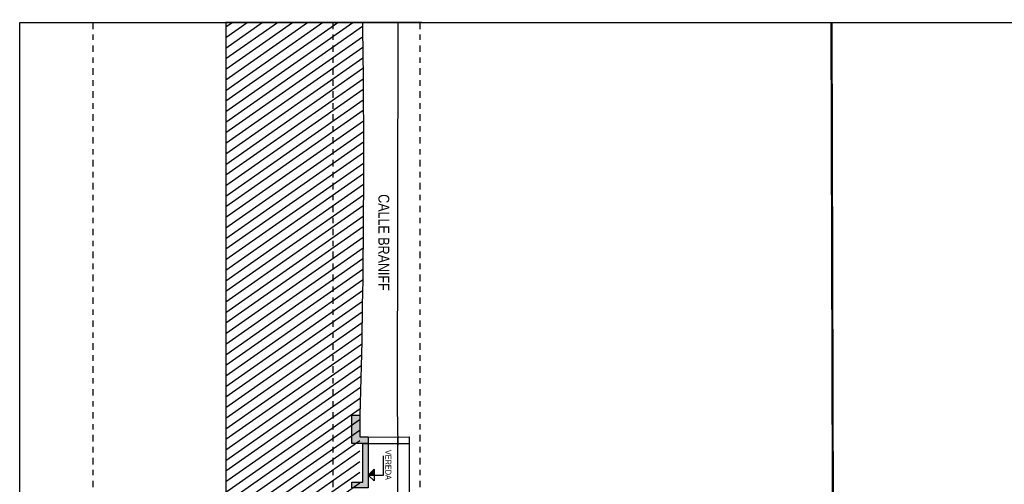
# Model space of a CAD drawing. Header units: millimetres. Extents: x 4617 to 4884, y 1258 to 1784.
# Tile 94 of 256: x 4717 to 4735, y 1320 to 1329. Entities that reach past the tile are written whole.
import ezdxf
from ezdxf.enums import TextEntityAlignment as Align

# ---------------------------------------------------------------- set-up
doc = ezdxf.new("R2010")
doc.units = ezdxf.units.MM
doc.header["$LTSCALE"] = 0.4
doc.linetypes.add('DASHDOT', pattern=[1, 0.5, -0.25, 0, -0.25])
for name, color, linetype in [('00 AC - ABERTURAS ALUMINIO - HATCH', 254, 'Continuous'), ('00 AC - CUBIERTA', 1, 'Continuous'), ('00 AC - SUELO', 1, 'Continuous'), ('00 AC - SUELO HATCH', 253, 'Continuous'), ('200', 6, 'Continuous'), ('A MURO', 1, 'Continuous'), ('A VEGETACIÓN', 253, 'Continuous'), ('TXT', 3, 'Continuous')]:
    doc.layers.add(name, color=color, linetype=linetype)
doc.styles.add('ARIAL NARROW', font='ARIALN.TTF')

# ---------------------------------------------------------------- blocks, each defined once
blk = doc.blocks.new('Nivel corte')
at = {"color": 0}
for p, q in [((0, 0.2), (0.25, 0.2)), ((0, 0), (0, 0.2)), ((0.078, 0.078), (-0.078, 0.078)), ((0, 0), (-0.078, 0.078)), ((0, 0), (0.078, 0.078))]:
    blk.add_line(p, q, dxfattribs=at)
blk.add_solid([(0, 0), (0.078, 0.078), (0, 0.078), (0.078, 0.078)], dxfattribs=at)
at = {"color": 0, "style": 'ARIAL NARROW', "flags": 4}
blk.add_attdef('NIVEL', text='', height=0.08, dxfattribs=at).set_placement((0.125, 0.2), align=Align.BOTTOM_CENTER)

msp = doc.modelspace()

# ---------------------------------------------------------------- hatches: boundary and pattern name
at = {"layer": '00 AC - SUELO HATCH'}
h = msp.add_hatch(color=252, dxfattribs=at)
h.dxf.hatch_style = 1
h.paths.add_polyline_path([(4723.283, 1320.847), (4723.283, 1320.037), (4722.983, 1320.037), (4722.983, 1320.137), (4723.183, 1320.137), (4723.183, 1320.847)])
h.paths.add_polyline_path([(4723.283, 1320.967), (4723.283, 1320.847), (4723.183, 1320.847), (4722.983, 1320.847), (4722.983, 1321.367), (4723.133, 1321.367), (4723.133, 1320.967)])
at = {"layer": 'A VEGETACIÓN'}
h = msp.add_hatch(dxfattribs=at)
h.set_pattern_fill('LINE', color=253, scale=0.05, angle=-55, double=1)
h.set_pattern_definition([(215, (268.31774, 1219.23631), (0.091055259, -0.130040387), [])])
edge = h.paths.add_edge_path()
edge.add_spline(control_points=[(4722.623, 1311.663), (4722.496, 1312.15), (4722.267, 1313.032), (4721.815, 1314.291), (4722.808, 1316.615), (4723, 1318.633), (4723.133, 1320.037)], knot_values=[0, 0, 0, 0, 1.503814, 2.722886, 4.072682, 7.155394, 7.155394, 7.155394, 7.155394], degree=3, periodic=0)
edge.add_line((4723.133, 1320.037), (4723.133, 1320.817))
edge.add_line((4723.133, 1320.817), (4723.137, 1321.51))
edge.add_arc((4554.224, 1326.028), 168.973, 358.46779, 360.86003)
edge.add_line((4723.178, 1328.564), (4720.672, 1328.564))
edge.add_line((4720.672, 1328.564), (4720.669, 1261.169))
edge.add_line((4720.669, 1261.169), (4722.153, 1261.169))
edge.add_line((4722.153, 1261.169), (4722.642, 1261.169))
edge.add_line((4722.642, 1261.169), (4722.64, 1262.973))
edge.add_line((4722.64, 1262.973), (4722.631, 1263.199))
edge.add_line((4722.631, 1263.199), (4722.631, 1263.543))
edge.add_line((4722.631, 1263.543), (4722.61, 1264.214))
edge.add_line((4722.61, 1264.214), (4722.638, 1264.505))
edge.add_line((4722.638, 1264.505), (4722.591, 1264.865))
edge.add_line((4722.591, 1264.865), (4722.612, 1265.364))
edge.add_line((4722.612, 1265.364), (4722.631, 1265.932))
edge.add_line((4722.631, 1265.932), (4722.631, 1266.29))
edge.add_line((4722.631, 1266.29), (4722.578, 1266.553))
edge.add_line((4722.578, 1266.553), (4722.422, 1266.553))
edge.add_line((4722.422, 1266.553), (4722.422, 1266.753))
edge.add_line((4722.422, 1266.753), (4722.463, 1269.812))
edge.add_line((4722.463, 1269.812), (4722.563, 1269.812))
edge.add_line((4722.563, 1269.812), (4724.135, 1269.812))
edge.add_line((4724.135, 1269.812), (4724.135, 1303.823))
edge.add_line((4724.135, 1303.823), (4724.031, 1303.823))
edge.add_line((4724.031, 1303.823), (4724.006, 1306.775))
edge.add_line((4724.006, 1306.775), (4723.806, 1306.775))
edge.add_line((4723.806, 1306.775), (4723.806, 1306.925))
edge.add_line((4723.806, 1306.925), (4724.103, 1306.925))
edge.add_line((4724.103, 1306.925), (4724.065, 1309.705))
edge.add_line((4724.065, 1309.705), (4722.513, 1309.705))
edge.add_line((4722.513, 1309.705), (4722.413, 1309.705))
edge.add_line((4722.413, 1309.705), (4722.413, 1311.426))
edge.add_line((4722.413, 1311.426), (4722.372, 1311.426))
edge.add_line((4722.372, 1311.426), (4722.372, 1311.626))
edge.add_line((4722.372, 1311.626), (4722.632, 1311.626))

# ---------------------------------------------------------------- linework, layer by layer
at = {"layer": '00 AC - ABERTURAS ALUMINIO - HATCH', "color": 251}
msp.add_lwpolyline([(4723.283, 1320.847), (4724.033, 1320.847)], dxfattribs=at)
at = {"layer": '00 AC - CUBIERTA', "color": 252}
msp.add_lwpolyline([(4723.283, 1320.965), (4724.033, 1320.97), (4724.033, 1311.576)], dxfattribs=at)
at = {"layer": '00 AC - SUELO'}
msp.add_lwpolyline([(4723.178, 1328.564, -0.010649), (4723.133, 1321.367)], format="xyb", dxfattribs=at)
msp.add_lwpolyline([(4723.283, 1320.967), (4723.283, 1320.847), (4722.983, 1320.847), (4722.983, 1321.367), (4723.133, 1321.367), (4723.133, 1320.967), (4723.283, 1320.967)], dxfattribs=at)
msp.add_lwpolyline([(4723.283, 1320.847), (4723.283, 1320.037), (4722.983, 1320.037), (4722.983, 1320.137), (4723.183, 1320.137), (4723.183, 1320.847)], close=True, dxfattribs=at)
at = {"layer": '200', "color": 2, "linetype": 'DASHDOT', "ltscale": 0.6}
for points in [[(4718.233, 1328.564), (4718.233, 1261.169)], [(4722.633, 1328.564), (4722.633, 1261.169)], [(4724.233, 1328.564), (4724.233, 1261.169)]]:
    msp.add_lwpolyline(points, dxfattribs=at)
at = {"layer": 'A MURO'}
msp.add_line((4720.672, 1328.564), (4720.669, 1261.169), dxfattribs=at)
for points in [[(4731.791, 1328.564), (4731.974, 1261.169), (4716.892, 1261.169), (4716.892, 1328.564)], [(4753.011, 1328.564), (4753.011, 1261.169), (4731.974, 1261.169), (4731.773, 1328.564)]]:
    msp.add_lwpolyline(points, close=True, dxfattribs=at)
at = {"layer": 'A MURO', "elevation": -0.5}
msp.add_lwpolyline([(4724.271, 1328.564), (4720.672, 1328.564)], dxfattribs=at)
at = {"layer": 'A MURO', "color": 252}
msp.add_lwpolyline([(4723.833, 1320.817), (4723.82, 1321.51), (4723.833, 1328.564)], dxfattribs=at)
at = {"layer": 'A MURO'}
msp.add_lwpolyline([(4723.833, 1311.577), (4723.83, 1320.968)], dxfattribs=at)

# ---------------------------------------------------------------- block references
at = {"layer": 'TXT'}
ref = msp.add_blockref('Nivel corte', (4723.283, 1320.269), dxfattribs=dict(at, xscale=-1.4, yscale=1.4, zscale=1.4, rotation=269.9999999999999))
ref.add_attrib('NIVEL', 'VEREDA ', dxfattribs={"layer": '0', "color": 0, "height": 0.112, "rotation": 270, "style": 'ARIAL NARROW', "flags": 4}).set_placement((4723.563, 1320.436), align=Align.BOTTOM_CENTER)

# ---------------------------------------------------------------- texts
at = {"layer": 'TXT', "insert": (4723.468, 1325.416, -0.5), "char_height": 0.2, "attachment_point": 7, "rotation": 270, "style": 'ARIAL NARROW'}
msp.add_mtext_dynamic_manual_height_columns('CALLE BRANIFF', width=5.17529, gutter_width=0.5, heights=[0], dxfattribs=at)

doc.saveas('drawing.dxf')
